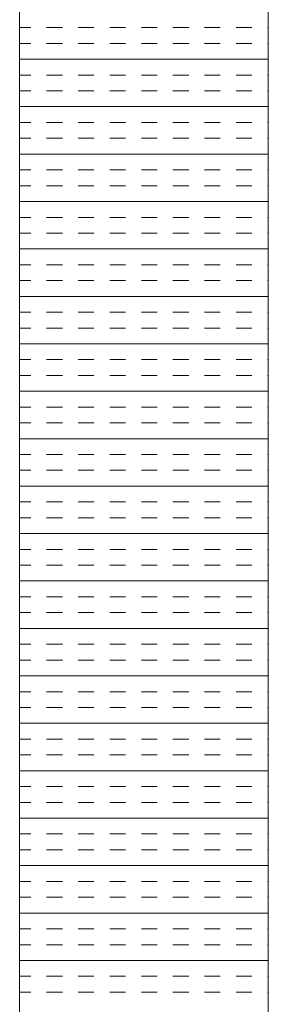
# Model space of a CAD drawing. Extents: x 3940905 to 4145695, y 925352 to 1109797.
# Tile 100 of 256: x 3949698 to 3949748, y 1099808 to 1100006. Entities that reach past the tile are written whole.
import ezdxf

# ---------------------------------------------------------------- set-up
doc = ezdxf.new("R2010")
doc.units = 0
doc.header["$LTSCALE"] = 750
doc.header["$MEASUREMENT"] = 0
doc.layers.add('CKD Equipments', color=252, linetype='CONTINUOUS', lineweight=0)

msp = doc.modelspace()

# ---------------------------------------------------------------- linework, layer by layer
at = {"layer": 'CKD Equipments'}
for p, q in [((3949748.37, 1099504.23), (3949748.37, 1100204.23)), ((3949698.37, 1099554.23), (3949698.37, 1100154.23))]:
    msp.add_line(p, q, dxfattribs=at)
at = {"layer": 'CKD Equipments', "color": 4, "linetype": 'Continuous'}
for p, q in [((3949698.37, 1100004.36), (3949700.62, 1100004.36)), ((3949703.79, 1100004.36), (3949706.97, 1100004.36)), ((3949710.14, 1100004.36), (3949713.32, 1100004.36)), ((3949716.49, 1100004.36), (3949719.67, 1100004.36)), ((3949722.84, 1100004.36), (3949726.02, 1100004.36)), ((3949729.19, 1100004.36), (3949732.37, 1100004.36)), ((3949735.54, 1100004.36), (3949738.72, 1100004.36)), ((3949741.89, 1100004.36), (3949745.07, 1100004.36)), ((3949748.24, 1100004.36), (3949748.37, 1100004.36)), ((3949698.37, 1100001.19), (3949700.62, 1100001.19)), ((3949703.79, 1100001.19), (3949706.97, 1100001.19)), ((3949710.14, 1100001.19), (3949713.32, 1100001.19)), ((3949716.49, 1100001.19), (3949719.67, 1100001.19)), ((3949722.84, 1100001.19), (3949726.02, 1100001.19)), ((3949729.19, 1100001.19), (3949732.37, 1100001.19)), ((3949735.54, 1100001.19), (3949738.72, 1100001.19)), ((3949741.89, 1100001.19), (3949745.07, 1100001.19)), ((3949748.24, 1100001.19), (3949748.37, 1100001.19)), ((3949698.37, 1099998.01), (3949748.37, 1099998.01)), ((3949698.37, 1099994.84), (3949700.62, 1099994.84)), ((3949703.79, 1099994.84), (3949706.97, 1099994.84)), ((3949710.14, 1099994.84), (3949713.32, 1099994.84)), ((3949716.49, 1099994.84), (3949719.67, 1099994.84)), ((3949722.84, 1099994.84), (3949726.02, 1099994.84)), ((3949729.19, 1099994.84), (3949732.37, 1099994.84)), ((3949735.54, 1099994.84), (3949738.72, 1099994.84)), ((3949741.89, 1099994.84), (3949745.07, 1099994.84)), ((3949748.24, 1099994.84), (3949748.37, 1099994.84)), ((3949698.37, 1099991.66), (3949700.62, 1099991.66)), ((3949703.79, 1099991.66), (3949706.97, 1099991.66)), ((3949710.14, 1099991.66), (3949713.32, 1099991.66)), ((3949716.49, 1099991.66), (3949719.67, 1099991.66)), ((3949722.84, 1099991.66), (3949726.02, 1099991.66)), ((3949729.19, 1099991.66), (3949732.37, 1099991.66)), ((3949735.54, 1099991.66), (3949738.72, 1099991.66)), ((3949741.89, 1099991.66), (3949745.07, 1099991.66)), ((3949748.24, 1099991.66), (3949748.37, 1099991.66)), ((3949698.37, 1099988.49), (3949748.37, 1099988.49)), ((3949698.37, 1099985.31), (3949700.62, 1099985.31)), ((3949703.79, 1099985.31), (3949706.97, 1099985.31)), ((3949710.14, 1099985.31), (3949713.32, 1099985.31)), ((3949716.49, 1099985.31), (3949719.67, 1099985.31)), ((3949722.84, 1099985.31), (3949726.02, 1099985.31)), ((3949729.19, 1099985.31), (3949732.37, 1099985.31)), ((3949735.54, 1099985.31), (3949738.72, 1099985.31)), ((3949741.89, 1099985.31), (3949745.07, 1099985.31)), ((3949748.24, 1099985.31), (3949748.37, 1099985.31)), ((3949698.37, 1099982.14), (3949700.62, 1099982.14)), ((3949703.79, 1099982.14), (3949706.97, 1099982.14)), ((3949710.14, 1099982.14), (3949713.32, 1099982.14)), ((3949716.49, 1099982.14), (3949719.67, 1099982.14)), ((3949722.84, 1099982.14), (3949726.02, 1099982.14)), ((3949729.19, 1099982.14), (3949732.37, 1099982.14)), ((3949735.54, 1099982.14), (3949738.72, 1099982.14)), ((3949741.89, 1099982.14), (3949745.07, 1099982.14)), ((3949748.24, 1099982.14), (3949748.37, 1099982.14)), ((3949698.37, 1099978.96), (3949748.37, 1099978.96)), ((3949698.37, 1099975.79), (3949700.62, 1099975.79)), ((3949703.79, 1099975.79), (3949706.97, 1099975.79)), ((3949710.14, 1099975.79), (3949713.32, 1099975.79)), ((3949716.49, 1099975.79), (3949719.67, 1099975.79)), ((3949722.84, 1099975.79), (3949726.02, 1099975.79)), ((3949729.19, 1099975.79), (3949732.37, 1099975.79)), ((3949735.54, 1099975.79), (3949738.72, 1099975.79)), ((3949741.89, 1099975.79), (3949745.07, 1099975.79)), ((3949748.24, 1099975.79), (3949748.37, 1099975.79)), ((3949698.37, 1099972.61), (3949700.62, 1099972.61)), ((3949703.79, 1099972.61), (3949706.97, 1099972.61)), ((3949710.14, 1099972.61), (3949713.32, 1099972.61)), ((3949716.49, 1099972.61), (3949719.67, 1099972.61)), ((3949722.84, 1099972.61), (3949726.02, 1099972.61)), ((3949729.19, 1099972.61), (3949732.37, 1099972.61)), ((3949735.54, 1099972.61), (3949738.72, 1099972.61)), ((3949741.89, 1099972.61), (3949745.07, 1099972.61)), ((3949748.24, 1099972.61), (3949748.37, 1099972.61)), ((3949698.37, 1099969.44), (3949748.37, 1099969.44)), ((3949698.37, 1099966.26), (3949700.62, 1099966.26)), ((3949703.79, 1099966.26), (3949706.97, 1099966.26)), ((3949710.14, 1099966.26), (3949713.32, 1099966.26)), ((3949716.49, 1099966.26), (3949719.67, 1099966.26)), ((3949722.84, 1099966.26), (3949726.02, 1099966.26)), ((3949729.19, 1099966.26), (3949732.37, 1099966.26)), ((3949735.54, 1099966.26), (3949738.72, 1099966.26)), ((3949741.89, 1099966.26), (3949745.07, 1099966.26)), ((3949748.24, 1099966.26), (3949748.37, 1099966.26)), ((3949698.37, 1099963.09), (3949700.62, 1099963.09)), ((3949703.79, 1099963.09), (3949706.97, 1099963.09)), ((3949710.14, 1099963.09), (3949713.32, 1099963.09)), ((3949716.49, 1099963.09), (3949719.67, 1099963.09)), ((3949722.84, 1099963.09), (3949726.02, 1099963.09)), ((3949729.19, 1099963.09), (3949732.37, 1099963.09)), ((3949735.54, 1099963.09), (3949738.72, 1099963.09)), ((3949741.89, 1099963.09), (3949745.07, 1099963.09)), ((3949748.24, 1099963.09), (3949748.37, 1099963.09)), ((3949698.37, 1099959.91), (3949748.37, 1099959.91)), ((3949698.37, 1099956.74), (3949700.62, 1099956.74)), ((3949703.79, 1099956.74), (3949706.97, 1099956.74)), ((3949710.14, 1099956.74), (3949713.32, 1099956.74)), ((3949716.49, 1099956.74), (3949719.67, 1099956.74)), ((3949722.84, 1099956.74), (3949726.02, 1099956.74)), ((3949729.19, 1099956.74), (3949732.37, 1099956.74)), ((3949735.54, 1099956.74), (3949738.72, 1099956.74)), ((3949741.89, 1099956.74), (3949745.07, 1099956.74)), ((3949748.24, 1099956.74), (3949748.37, 1099956.74)), ((3949698.37, 1099953.56), (3949700.62, 1099953.56)), ((3949703.79, 1099953.56), (3949706.97, 1099953.56)), ((3949710.14, 1099953.56), (3949713.32, 1099953.56)), ((3949716.49, 1099953.56), (3949719.67, 1099953.56)), ((3949722.84, 1099953.56), (3949726.02, 1099953.56)), ((3949729.19, 1099953.56), (3949732.37, 1099953.56)), ((3949735.54, 1099953.56), (3949738.72, 1099953.56)), ((3949741.89, 1099953.56), (3949745.07, 1099953.56)), ((3949748.24, 1099953.56), (3949748.37, 1099953.56)), ((3949698.37, 1099950.39), (3949748.37, 1099950.39)), ((3949698.37, 1099947.21), (3949700.62, 1099947.21)), ((3949703.79, 1099947.21), (3949706.97, 1099947.21)), ((3949710.14, 1099947.21), (3949713.32, 1099947.21)), ((3949716.49, 1099947.21), (3949719.67, 1099947.21)), ((3949722.84, 1099947.21), (3949726.02, 1099947.21)), ((3949729.19, 1099947.21), (3949732.37, 1099947.21)), ((3949735.54, 1099947.21), (3949738.72, 1099947.21)), ((3949741.89, 1099947.21), (3949745.07, 1099947.21)), ((3949748.24, 1099947.21), (3949748.37, 1099947.21)), ((3949698.37, 1099944.04), (3949700.62, 1099944.04)), ((3949703.79, 1099944.04), (3949706.97, 1099944.04)), ((3949710.14, 1099944.04), (3949713.32, 1099944.04)), ((3949716.49, 1099944.04), (3949719.67, 1099944.04)), ((3949722.84, 1099944.04), (3949726.02, 1099944.04)), ((3949729.19, 1099944.04), (3949732.37, 1099944.04)), ((3949735.54, 1099944.04), (3949738.72, 1099944.04)), ((3949741.89, 1099944.04), (3949745.07, 1099944.04)), ((3949748.24, 1099944.04), (3949748.37, 1099944.04)), ((3949698.37, 1099940.86), (3949748.37, 1099940.86)), ((3949698.37, 1099937.69), (3949700.62, 1099937.69)), ((3949703.79, 1099937.69), (3949706.97, 1099937.69)), ((3949710.14, 1099937.69), (3949713.32, 1099937.69)), ((3949716.49, 1099937.69), (3949719.67, 1099937.69)), ((3949722.84, 1099937.69), (3949726.02, 1099937.69)), ((3949729.19, 1099937.69), (3949732.37, 1099937.69)), ((3949735.54, 1099937.69), (3949738.72, 1099937.69)), ((3949741.89, 1099937.69), (3949745.07, 1099937.69)), ((3949748.24, 1099937.69), (3949748.37, 1099937.69)), ((3949698.37, 1099934.51), (3949700.62, 1099934.51)), ((3949703.79, 1099934.51), (3949706.97, 1099934.51)), ((3949710.14, 1099934.51), (3949713.32, 1099934.51)), ((3949716.49, 1099934.51), (3949719.67, 1099934.51)), ((3949722.84, 1099934.51), (3949726.02, 1099934.51)), ((3949729.19, 1099934.51), (3949732.37, 1099934.51)), ((3949735.54, 1099934.51), (3949738.72, 1099934.51)), ((3949741.89, 1099934.51), (3949745.07, 1099934.51)), ((3949748.24, 1099934.51), (3949748.37, 1099934.51)), ((3949698.37, 1099931.34), (3949748.37, 1099931.34)), ((3949698.37, 1099928.16), (3949700.62, 1099928.16)), ((3949703.79, 1099928.16), (3949706.97, 1099928.16)), ((3949710.14, 1099928.16), (3949713.32, 1099928.16)), ((3949716.49, 1099928.16), (3949719.67, 1099928.16)), ((3949722.84, 1099928.16), (3949726.02, 1099928.16)), ((3949729.19, 1099928.16), (3949732.37, 1099928.16)), ((3949735.54, 1099928.16), (3949738.72, 1099928.16)), ((3949741.89, 1099928.16), (3949745.07, 1099928.16)), ((3949748.24, 1099928.16), (3949748.37, 1099928.16)), ((3949698.37, 1099924.99), (3949700.62, 1099924.99)), ((3949703.79, 1099924.99), (3949706.97, 1099924.99)), ((3949710.14, 1099924.99), (3949713.32, 1099924.99)), ((3949716.49, 1099924.99), (3949719.67, 1099924.99)), ((3949722.84, 1099924.99), (3949726.02, 1099924.99)), ((3949729.19, 1099924.99), (3949732.37, 1099924.99)), ((3949735.54, 1099924.99), (3949738.72, 1099924.99)), ((3949741.89, 1099924.99), (3949745.07, 1099924.99)), ((3949748.24, 1099924.99), (3949748.37, 1099924.99)), ((3949698.37, 1099921.81), (3949748.37, 1099921.81)), ((3949698.37, 1099918.64), (3949700.62, 1099918.64)), ((3949703.79, 1099918.64), (3949706.97, 1099918.64)), ((3949710.14, 1099918.64), (3949713.32, 1099918.64)), ((3949716.49, 1099918.64), (3949719.67, 1099918.64)), ((3949722.84, 1099918.64), (3949726.02, 1099918.64)), ((3949729.19, 1099918.64), (3949732.37, 1099918.64)), ((3949735.54, 1099918.64), (3949738.72, 1099918.64)), ((3949741.89, 1099918.64), (3949745.07, 1099918.64)), ((3949748.24, 1099918.64), (3949748.37, 1099918.64)), ((3949698.37, 1099915.46), (3949700.62, 1099915.46)), ((3949703.79, 1099915.46), (3949706.97, 1099915.46)), ((3949710.14, 1099915.46), (3949713.32, 1099915.46)), ((3949716.49, 1099915.46), (3949719.67, 1099915.46)), ((3949722.84, 1099915.46), (3949726.02, 1099915.46)), ((3949729.19, 1099915.46), (3949732.37, 1099915.46)), ((3949735.54, 1099915.46), (3949738.72, 1099915.46)), ((3949741.89, 1099915.46), (3949745.07, 1099915.46)), ((3949748.24, 1099915.46), (3949748.37, 1099915.46)), ((3949698.37, 1099912.29), (3949748.37, 1099912.29)), ((3949698.37, 1099909.11), (3949700.62, 1099909.11)), ((3949703.79, 1099909.11), (3949706.97, 1099909.11)), ((3949710.14, 1099909.11), (3949713.32, 1099909.11)), ((3949716.49, 1099909.11), (3949719.67, 1099909.11)), ((3949722.84, 1099909.11), (3949726.02, 1099909.11)), ((3949729.19, 1099909.11), (3949732.37, 1099909.11)), ((3949735.54, 1099909.11), (3949738.72, 1099909.11)), ((3949741.89, 1099909.11), (3949745.07, 1099909.11)), ((3949748.24, 1099909.11), (3949748.37, 1099909.11)), ((3949698.37, 1099905.94), (3949700.62, 1099905.94)), ((3949703.79, 1099905.94), (3949706.97, 1099905.94)), ((3949710.14, 1099905.94), (3949713.32, 1099905.94)), ((3949716.49, 1099905.94), (3949719.67, 1099905.94)), ((3949722.84, 1099905.94), (3949726.02, 1099905.94)), ((3949729.19, 1099905.94), (3949732.37, 1099905.94)), ((3949735.54, 1099905.94), (3949738.72, 1099905.94)), ((3949741.89, 1099905.94), (3949745.07, 1099905.94)), ((3949748.24, 1099905.94), (3949748.37, 1099905.94)), ((3949698.37, 1099902.76), (3949748.37, 1099902.76)), ((3949698.37, 1099899.59), (3949700.62, 1099899.59)), ((3949703.79, 1099899.59), (3949706.97, 1099899.59)), ((3949710.14, 1099899.59), (3949713.32, 1099899.59)), ((3949716.49, 1099899.59), (3949719.67, 1099899.59)), ((3949722.84, 1099899.59), (3949726.02, 1099899.59)), ((3949729.19, 1099899.59), (3949732.37, 1099899.59)), ((3949735.54, 1099899.59), (3949738.72, 1099899.59)), ((3949741.89, 1099899.59), (3949745.07, 1099899.59)), ((3949748.24, 1099899.59), (3949748.37, 1099899.59)), ((3949698.37, 1099896.41), (3949700.62, 1099896.41)), ((3949703.79, 1099896.41), (3949706.97, 1099896.41)), ((3949710.14, 1099896.41), (3949713.32, 1099896.41)), ((3949716.49, 1099896.41), (3949719.67, 1099896.41)), ((3949722.84, 1099896.41), (3949726.02, 1099896.41)), ((3949729.19, 1099896.41), (3949732.37, 1099896.41)), ((3949735.54, 1099896.41), (3949738.72, 1099896.41)), ((3949741.89, 1099896.41), (3949745.07, 1099896.41)), ((3949748.24, 1099896.41), (3949748.37, 1099896.41)), ((3949698.37, 1099893.24), (3949748.37, 1099893.24)), ((3949698.37, 1099890.06), (3949700.62, 1099890.06)), ((3949703.79, 1099890.06), (3949706.97, 1099890.06)), ((3949710.14, 1099890.06), (3949713.32, 1099890.06)), ((3949716.49, 1099890.06), (3949719.67, 1099890.06)), ((3949722.84, 1099890.06), (3949726.02, 1099890.06)), ((3949729.19, 1099890.06), (3949732.37, 1099890.06)), ((3949735.54, 1099890.06), (3949738.72, 1099890.06)), ((3949741.89, 1099890.06), (3949745.07, 1099890.06)), ((3949748.24, 1099890.06), (3949748.37, 1099890.06)), ((3949698.37, 1099886.89), (3949700.62, 1099886.89)), ((3949703.79, 1099886.89), (3949706.97, 1099886.89)), ((3949710.14, 1099886.89), (3949713.32, 1099886.89)), ((3949716.49, 1099886.89), (3949719.67, 1099886.89)), ((3949722.84, 1099886.89), (3949726.02, 1099886.89)), ((3949729.19, 1099886.89), (3949732.37, 1099886.89)), ((3949735.54, 1099886.89), (3949738.72, 1099886.89)), ((3949741.89, 1099886.89), (3949745.07, 1099886.89)), ((3949748.24, 1099886.89), (3949748.37, 1099886.89)), ((3949698.37, 1099883.71), (3949748.37, 1099883.71)), ((3949698.37, 1099880.54), (3949700.62, 1099880.54)), ((3949703.79, 1099880.54), (3949706.97, 1099880.54)), ((3949710.14, 1099880.54), (3949713.32, 1099880.54)), ((3949716.49, 1099880.54), (3949719.67, 1099880.54)), ((3949722.84, 1099880.54), (3949726.02, 1099880.54)), ((3949729.19, 1099880.54), (3949732.37, 1099880.54)), ((3949735.54, 1099880.54), (3949738.72, 1099880.54)), ((3949741.89, 1099880.54), (3949745.07, 1099880.54)), ((3949748.24, 1099880.54), (3949748.37, 1099880.54)), ((3949698.37, 1099877.36), (3949700.62, 1099877.36)), ((3949703.79, 1099877.36), (3949706.97, 1099877.36)), ((3949710.14, 1099877.36), (3949713.32, 1099877.36)), ((3949716.49, 1099877.36), (3949719.67, 1099877.36)), ((3949722.84, 1099877.36), (3949726.02, 1099877.36)), ((3949729.19, 1099877.36), (3949732.37, 1099877.36)), ((3949735.54, 1099877.36), (3949738.72, 1099877.36)), ((3949741.89, 1099877.36), (3949745.07, 1099877.36)), ((3949748.24, 1099877.36), (3949748.37, 1099877.36)), ((3949698.37, 1099874.19), (3949748.37, 1099874.19)), ((3949698.37, 1099871.01), (3949700.62, 1099871.01)), ((3949703.79, 1099871.01), (3949706.97, 1099871.01)), ((3949710.14, 1099871.01), (3949713.32, 1099871.01)), ((3949716.49, 1099871.01), (3949719.67, 1099871.01)), ((3949722.84, 1099871.01), (3949726.02, 1099871.01)), ((3949729.19, 1099871.01), (3949732.37, 1099871.01)), ((3949735.54, 1099871.01), (3949738.72, 1099871.01)), ((3949741.89, 1099871.01), (3949745.07, 1099871.01)), ((3949748.24, 1099871.01), (3949748.37, 1099871.01)), ((3949698.37, 1099867.84), (3949700.62, 1099867.84)), ((3949703.79, 1099867.84), (3949706.97, 1099867.84)), ((3949710.14, 1099867.84), (3949713.32, 1099867.84)), ((3949716.49, 1099867.84), (3949719.67, 1099867.84)), ((3949722.84, 1099867.84), (3949726.02, 1099867.84)), ((3949729.19, 1099867.84), (3949732.37, 1099867.84)), ((3949735.54, 1099867.84), (3949738.72, 1099867.84)), ((3949741.89, 1099867.84), (3949745.07, 1099867.84)), ((3949748.24, 1099867.84), (3949748.37, 1099867.84)), ((3949698.37, 1099864.66), (3949748.37, 1099864.66)), ((3949698.37, 1099861.49), (3949700.62, 1099861.49)), ((3949703.79, 1099861.49), (3949706.97, 1099861.49)), ((3949710.14, 1099861.49), (3949713.32, 1099861.49)), ((3949716.49, 1099861.49), (3949719.67, 1099861.49)), ((3949722.84, 1099861.49), (3949726.02, 1099861.49)), ((3949729.19, 1099861.49), (3949732.37, 1099861.49)), ((3949735.54, 1099861.49), (3949738.72, 1099861.49)), ((3949741.89, 1099861.49), (3949745.07, 1099861.49)), ((3949748.24, 1099861.49), (3949748.37, 1099861.49)), ((3949698.37, 1099858.31), (3949700.62, 1099858.31)), ((3949703.79, 1099858.31), (3949706.97, 1099858.31)), ((3949710.14, 1099858.31), (3949713.32, 1099858.31)), ((3949716.49, 1099858.31), (3949719.67, 1099858.31)), ((3949722.84, 1099858.31), (3949726.02, 1099858.31)), ((3949729.19, 1099858.31), (3949732.37, 1099858.31)), ((3949735.54, 1099858.31), (3949738.72, 1099858.31)), ((3949741.89, 1099858.31), (3949745.07, 1099858.31)), ((3949748.24, 1099858.31), (3949748.37, 1099858.31)), ((3949698.37, 1099855.14), (3949748.37, 1099855.14)), ((3949698.37, 1099851.96), (3949700.62, 1099851.96)), ((3949703.79, 1099851.96), (3949706.97, 1099851.96)), ((3949710.14, 1099851.96), (3949713.32, 1099851.96)), ((3949716.49, 1099851.96), (3949719.67, 1099851.96)), ((3949722.84, 1099851.96), (3949726.02, 1099851.96)), ((3949729.19, 1099851.96), (3949732.37, 1099851.96)), ((3949735.54, 1099851.96), (3949738.72, 1099851.96)), ((3949741.89, 1099851.96), (3949745.07, 1099851.96)), ((3949748.24, 1099851.96), (3949748.37, 1099851.96)), ((3949698.37, 1099848.79), (3949700.62, 1099848.79)), ((3949703.79, 1099848.79), (3949706.97, 1099848.79)), ((3949710.14, 1099848.79), (3949713.32, 1099848.79)), ((3949716.49, 1099848.79), (3949719.67, 1099848.79)), ((3949722.84, 1099848.79), (3949726.02, 1099848.79)), ((3949729.19, 1099848.79), (3949732.37, 1099848.79)), ((3949735.54, 1099848.79), (3949738.72, 1099848.79)), ((3949741.89, 1099848.79), (3949745.07, 1099848.79)), ((3949748.24, 1099848.79), (3949748.37, 1099848.79)), ((3949698.37, 1099845.61), (3949748.37, 1099845.61)), ((3949698.37, 1099842.44), (3949700.62, 1099842.44)), ((3949703.79, 1099842.44), (3949706.97, 1099842.44)), ((3949710.14, 1099842.44), (3949713.32, 1099842.44)), ((3949716.49, 1099842.44), (3949719.67, 1099842.44)), ((3949722.84, 1099842.44), (3949726.02, 1099842.44)), ((3949729.19, 1099842.44), (3949732.37, 1099842.44)), ((3949735.54, 1099842.44), (3949738.72, 1099842.44)), ((3949741.89, 1099842.44), (3949745.07, 1099842.44)), ((3949748.24, 1099842.44), (3949748.37, 1099842.44)), ((3949698.37, 1099839.26), (3949700.62, 1099839.26)), ((3949703.79, 1099839.26), (3949706.97, 1099839.26)), ((3949710.14, 1099839.26), (3949713.32, 1099839.26)), ((3949716.49, 1099839.26), (3949719.67, 1099839.26)), ((3949722.84, 1099839.26), (3949726.02, 1099839.26)), ((3949729.19, 1099839.26), (3949732.37, 1099839.26)), ((3949735.54, 1099839.26), (3949738.72, 1099839.26)), ((3949741.89, 1099839.26), (3949745.07, 1099839.26)), ((3949748.24, 1099839.26), (3949748.37, 1099839.26)), ((3949698.37, 1099836.09), (3949748.37, 1099836.09)), ((3949698.37, 1099832.91), (3949700.62, 1099832.91)), ((3949703.79, 1099832.91), (3949706.97, 1099832.91)), ((3949710.14, 1099832.91), (3949713.32, 1099832.91)), ((3949716.49, 1099832.91), (3949719.67, 1099832.91)), ((3949722.84, 1099832.91), (3949726.02, 1099832.91)), ((3949729.19, 1099832.91), (3949732.37, 1099832.91)), ((3949735.54, 1099832.91), (3949738.72, 1099832.91)), ((3949741.89, 1099832.91), (3949745.07, 1099832.91)), ((3949748.24, 1099832.91), (3949748.37, 1099832.91)), ((3949698.37, 1099829.74), (3949700.62, 1099829.74)), ((3949703.79, 1099829.74), (3949706.97, 1099829.74)), ((3949710.14, 1099829.74), (3949713.32, 1099829.74)), ((3949716.49, 1099829.74), (3949719.67, 1099829.74)), ((3949722.84, 1099829.74), (3949726.02, 1099829.74)), ((3949729.19, 1099829.74), (3949732.37, 1099829.74)), ((3949735.54, 1099829.74), (3949738.72, 1099829.74)), ((3949741.89, 1099829.74), (3949745.07, 1099829.74)), ((3949748.24, 1099829.74), (3949748.37, 1099829.74)), ((3949698.37, 1099826.56), (3949748.37, 1099826.56)), ((3949698.37, 1099823.39), (3949700.62, 1099823.39)), ((3949703.79, 1099823.39), (3949706.97, 1099823.39)), ((3949710.14, 1099823.39), (3949713.32, 1099823.39)), ((3949716.49, 1099823.39), (3949719.67, 1099823.39)), ((3949722.84, 1099823.39), (3949726.02, 1099823.39)), ((3949729.19, 1099823.39), (3949732.37, 1099823.39)), ((3949735.54, 1099823.39), (3949738.72, 1099823.39)), ((3949741.89, 1099823.39), (3949745.07, 1099823.39)), ((3949748.24, 1099823.39), (3949748.37, 1099823.39)), ((3949698.37, 1099820.21), (3949700.62, 1099820.21)), ((3949703.79, 1099820.21), (3949706.97, 1099820.21)), ((3949710.14, 1099820.21), (3949713.32, 1099820.21)), ((3949716.49, 1099820.21), (3949719.67, 1099820.21)), ((3949722.84, 1099820.21), (3949726.02, 1099820.21)), ((3949729.19, 1099820.21), (3949732.37, 1099820.21)), ((3949735.54, 1099820.21), (3949738.72, 1099820.21)), ((3949741.89, 1099820.21), (3949745.07, 1099820.21)), ((3949748.24, 1099820.21), (3949748.37, 1099820.21)), ((3949698.37, 1099817.04), (3949748.37, 1099817.04)), ((3949698.37, 1099813.86), (3949700.62, 1099813.86)), ((3949703.79, 1099813.86), (3949706.97, 1099813.86)), ((3949710.14, 1099813.86), (3949713.32, 1099813.86)), ((3949716.49, 1099813.86), (3949719.67, 1099813.86)), ((3949722.84, 1099813.86), (3949726.02, 1099813.86)), ((3949729.19, 1099813.86), (3949732.37, 1099813.86)), ((3949735.54, 1099813.86), (3949738.72, 1099813.86)), ((3949741.89, 1099813.86), (3949745.07, 1099813.86)), ((3949748.24, 1099813.86), (3949748.37, 1099813.86)), ((3949698.37, 1099810.69), (3949700.62, 1099810.69)), ((3949703.79, 1099810.69), (3949706.97, 1099810.69)), ((3949710.14, 1099810.69), (3949713.32, 1099810.69)), ((3949716.49, 1099810.69), (3949719.67, 1099810.69)), ((3949722.84, 1099810.69), (3949726.02, 1099810.69)), ((3949729.19, 1099810.69), (3949732.37, 1099810.69)), ((3949735.54, 1099810.69), (3949738.72, 1099810.69)), ((3949741.89, 1099810.69), (3949745.07, 1099810.69)), ((3949748.24, 1099810.69), (3949748.37, 1099810.69))]:
    msp.add_line(p, q, dxfattribs=at)

doc.saveas('drawing.dxf')
